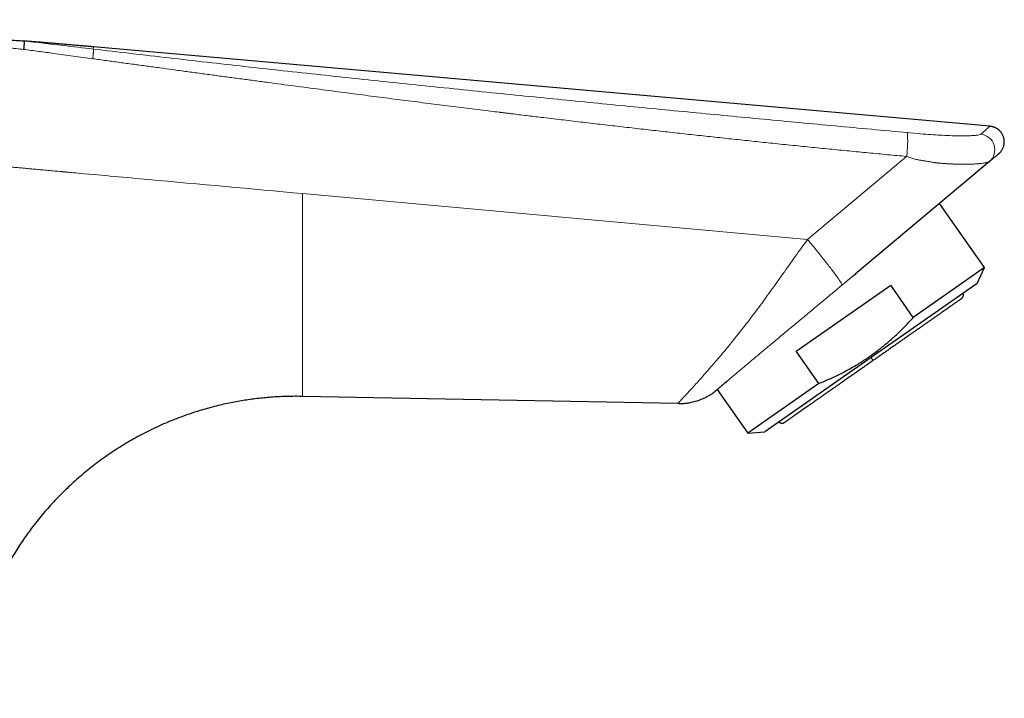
# Model space of a CAD drawing. Header units: millimetres. Extents: x 8 to 761, y 12 to 733.
# Tile 98 of 99: x 680 to 761, y 585 to 642. Entities that reach past the tile are written whole.
import ezdxf

# ---------------------------------------------------------------- set-up
doc = ezdxf.new("R2010")
doc.units = ezdxf.units.MM

msp = doc.modelspace()

# ---------------------------------------------------------------- linework, layer by layer
at = {"color": 7, "linetype": 'Continuous', "lineweight": 30}
for p, q in [((760.241, 632.646), (685.768, 639.24)), ((760.304, 629.799), (760.189, 629.703)), ((760.189, 629.703), (749.212, 620.492)), ((759.773, 620.889), (756.04, 626.221)), ((759.773, 620.889), (753.872, 616.757)), ((759.163, 619.581), (759.773, 620.889)), ((744.134, 613.941), (751.991, 619.443)), ((747.952, 619.441), (748.27, 619.706)), ((759.163, 619.581), (750.357, 613.415)), ((753.872, 616.757), (751.991, 619.443)), ((746.015, 611.256), (744.134, 613.941)), ((750.357, 613.415), (741.551, 607.249)), ((738.412, 611.466), (738.408, 611.463)), ((746.015, 611.256), (740.113, 607.123)), ((734.302, 609.59), (703.14, 610.193)), ((737.227, 610.466), (737.223, 610.463)), ((737.231, 610.47), (737.235, 610.473)), ((737.57, 610.755), (740.113, 607.123)), ((734.409, 609.592), (734.302, 609.59)), ((740.113, 607.123), (741.551, 607.249))]:
    msp.add_line(p, q, dxfattribs=at)
at = {"color": 252, "linetype": 'Continuous', "lineweight": 0}
for q in [(753.318, 630.134), (703.14, 627.048)]:
    msp.add_line((745.089, 623.229), q, dxfattribs=at)
for centre, radius, start, end in [((743.791, 631.414), 9.612, 352.34526, 4.16774), ((759.338, 630.688), 1.302, 310.82667, 83.82049)]:
    msp.add_arc(centre, radius, start, end, dxfattribs=at)
at = {"color": 7, "linetype": 'Continuous', "lineweight": 30}
for points, knots in [([(658.2, 641.5), (658.547, 641.472), (659.245, 641.415), (660.297, 641.33), (661.36, 641.244), (662.433, 641.156), (663.518, 641.068), (664.592, 640.981), (665.655, 640.895), (666.707, 640.809), (667.769, 640.723), (668.84, 640.636), (669.963, 640.545), (671.139, 640.449), (672.369, 640.349), (673.61, 640.248), (674.864, 640.147), (676.129, 640.044), (677.407, 639.94), (678.696, 639.835), (679.56, 639.765), (679.993, 639.73)], [0, 0, 0, 0, 0.047745, 0.095989, 0.144732, 0.193972, 0.243712, 0.29395, 0.341774, 0.390041, 0.438752, 0.487906, 0.537504, 0.593382, 0.649813, 0.706796, 0.764332, 0.82242, 0.881061, 0.940254, 1, 1, 1, 1]), ([(679.993, 639.73), (679.995, 639.729), (679.999, 639.726), (680.003, 639.709), (680.006, 639.683), (680.007, 639.651), (680.008, 639.615), (680.007, 639.572), (680.005, 639.524), (680.003, 639.47), (679.999, 639.413), (679.995, 639.351), (679.989, 639.281), (679.982, 639.203), (679.973, 639.117), (679.967, 639.06), (679.964, 639.032)], [0, 0, 0, 0, 0.076821, 0.156964, 0.239977, 0.303798, 0.368624, 0.434137, 0.5, 0.565863, 0.631376, 0.696202, 0.760023, 0.843036, 0.923179, 1, 1, 1, 1]), ([(685.768, 639.24), (685.672, 639.248), (685.474, 639.266), (685.175, 639.292), (684.876, 639.318), (684.589, 639.343), (684.314, 639.367), (684.054, 639.39), (683.81, 639.411), (683.582, 639.43), (683.364, 639.449), (683.156, 639.467), (682.958, 639.484), (682.77, 639.499), (682.593, 639.514), (682.425, 639.529), (682.268, 639.542), (682.122, 639.554), (681.987, 639.565), (681.863, 639.576), (681.748, 639.585), (681.628, 639.595), (681.498, 639.606), (681.356, 639.618), (681.211, 639.63), (681.063, 639.642), (680.912, 639.655), (680.727, 639.67), (680.506, 639.688), (680.251, 639.709), (680.08, 639.723), (679.993, 639.73)], [0, 0, 0, 0, 0.049662, 0.103378, 0.155107, 0.204847, 0.2526, 0.298365, 0.339695, 0.379257, 0.417052, 0.45308, 0.48734, 0.519834, 0.550561, 0.57952, 0.606712, 0.632137, 0.655388, 0.676935, 0.696777, 0.714914, 0.739524, 0.763942, 0.788956, 0.814565, 0.840769, 0.86757, 0.910884, 0.95515, 1, 1, 1, 1]), ([(760.96, 630.349), (760.971, 630.359), (760.996, 630.38), (761.031, 630.413), (761.062, 630.443), (761.087, 630.471), (761.119, 630.506), (761.157, 630.553), (761.21, 630.626), (761.267, 630.717), (761.321, 630.827), (761.365, 630.941), (761.398, 631.059), (761.42, 631.178), (761.43, 631.299), (761.43, 631.419), (761.418, 631.539), (761.395, 631.657), (761.361, 631.772), (761.317, 631.884), (761.263, 631.991), (761.199, 632.092), (761.126, 632.187), (761.058, 632.26), (761.001, 632.314), (760.957, 632.352), (760.911, 632.387), (760.865, 632.421), (760.816, 632.452), (760.762, 632.484), (760.7, 632.517), (760.626, 632.55), (760.542, 632.581), (760.449, 632.608), (760.348, 632.63), (760.277, 632.638), (760.241, 632.642)], [0, 0, 0, 0, 0.015148, 0.031969, 0.046088, 0.057592, 0.068874, 0.092156, 0.116982, 0.156747, 0.196767, 0.236646, 0.276264, 0.315873, 0.355307, 0.39437, 0.433399, 0.472564, 0.511699, 0.550695, 0.589789, 0.628896, 0.667846, 0.706468, 0.725606, 0.7446, 0.763433, 0.782089, 0.800551, 0.82013, 0.84319, 0.869516, 0.898771, 0.930568, 0.964468, 1, 1, 1, 1]), ([(760.96, 630.349), (760.96, 630.349), (760.96, 630.35), (760.951, 630.342), (760.931, 630.325), (760.9, 630.299), (760.859, 630.265), (760.807, 630.221), (760.745, 630.169), (760.674, 630.11), (760.595, 630.043), (760.508, 629.97), (760.416, 629.893), (760.349, 629.837), (760.318, 629.811)], [0, 0, 0, 0, 0.011061, 0.103555, 0.196078, 0.288649, 0.381288, 0.474015, 0.56685, 0.659811, 0.747594, 0.835524, 0.923615, 1, 1, 1, 1]), ([(748.278, 619.713), (748.339, 619.764), (748.476, 619.877), (748.611, 619.99), (748.686, 620.052)], [0, 0, 0, 0, 0.448712, 1, 1, 1, 1]), ([(748.687, 620.053), (748.758, 620.112), (748.934, 620.259), (749.108, 620.405), (749.212, 620.492)], [0, 0, 0, 0, 0.4044792, 1, 1, 1, 1]), ([(757.861, 618.303), (757.874, 618.313), (757.899, 618.332), (757.928, 618.362), (757.95, 618.388), (757.97, 618.417), (757.991, 618.453), (758.007, 618.492), (758.018, 618.526), (758.025, 618.558), (758.031, 618.596), (758.032, 618.641), (758.028, 618.691), (758.019, 618.735), (758.009, 618.761), (758.005, 618.77)], [0, 0, 0, 0, 0.09577, 0.175315, 0.238519, 0.286788, 0.379068, 0.473557, 0.52481, 0.586824, 0.659878, 0.744014, 0.839306, 0.945827, 1, 1, 1, 1]), ([(757.861, 618.303), (757.86, 618.303), (757.858, 618.301), (757.844, 618.291), (757.822, 618.276), (757.79, 618.253), (757.749, 618.225), (757.699, 618.19), (757.639, 618.148), (757.566, 618.097), (757.481, 618.037), (757.386, 617.97), (757.28, 617.896), (757.164, 617.815), (757.038, 617.727), (756.903, 617.632), (756.758, 617.531), (756.603, 617.423), (756.441, 617.309), (756.271, 617.19), (756.093, 617.065), (755.908, 616.935), (755.719, 616.804), (755.529, 616.67), (755.337, 616.536), (755.139, 616.397), (754.936, 616.255), (754.727, 616.109), (754.513, 615.959), (754.287, 615.8), (754.048, 615.633), (753.796, 615.457), (753.54, 615.277), (753.279, 615.095), (753.013, 614.909), (752.745, 614.721), (752.472, 614.53), (752.197, 614.337), (751.919, 614.143), (751.641, 613.948), (751.363, 613.754), (751.086, 613.559), (750.808, 613.364), (750.622, 613.234), (750.529, 613.169)], [0, 0, 0, 0, 0.022397, 0.044794, 0.06719, 0.089586, 0.111983, 0.134379, 0.156777, 0.181414, 0.206052, 0.23069, 0.255329, 0.279969, 0.30461, 0.329251, 0.353892, 0.378533, 0.403174, 0.427375, 0.451576, 0.475777, 0.499976, 0.522376, 0.544776, 0.567175, 0.589574, 0.611973, 0.634372, 0.656772, 0.681411, 0.706052, 0.730694, 0.755337, 0.779982, 0.804628, 0.829275, 0.853923, 0.878571, 0.903218, 0.927422, 0.951622, 0.975816, 1, 1, 1, 1]), ([(746.015, 611.256), (746.174, 611.321), (746.492, 611.451), (746.962, 611.659), (747.425, 611.874), (747.88, 612.099), (748.328, 612.333), (748.76, 612.573), (749.177, 612.817), (749.578, 613.066), (749.972, 613.323), (750.359, 613.591), (750.74, 613.867), (751.114, 614.154), (751.482, 614.45), (751.844, 614.756), (752.2, 615.071), (752.548, 615.393), (752.888, 615.723), (753.222, 616.059), (753.55, 616.404), (753.764, 616.639), (753.872, 616.757)], [0, 0, 0, 0, 0.05335, 0.106403, 0.159158, 0.211627, 0.263833, 0.315809, 0.364643, 0.413349, 0.461972, 0.510558, 0.559155, 0.607809, 0.656568, 0.705472, 0.754559, 0.803863, 0.85252, 0.901425, 0.950586, 1, 1, 1, 1]), ([(750.529, 613.169), (750.443, 613.109), (750.271, 612.989), (750.014, 612.809), (749.757, 612.629), (749.501, 612.449), (749.246, 612.271), (748.993, 612.094), (748.733, 611.912), (748.467, 611.726), (748.196, 611.536), (747.929, 611.349), (747.666, 611.164), (747.406, 610.983), (747.152, 610.805), (746.903, 610.63), (746.659, 610.459), (746.421, 610.293), (746.19, 610.131), (745.967, 609.975), (745.753, 609.825), (745.545, 609.679), (745.349, 609.542), (745.165, 609.413), (744.992, 609.293), (744.827, 609.177), (744.668, 609.066), (744.517, 608.96), (744.373, 608.859), (744.232, 608.76), (744.095, 608.664), (743.964, 608.573), (743.843, 608.487), (743.731, 608.409), (743.63, 608.338), (743.539, 608.275), (743.458, 608.218), (743.388, 608.169), (743.329, 608.128), (743.281, 608.094), (743.243, 608.068), (743.217, 608.049), (743.2, 608.038), (743.198, 608.036), (743.197, 608.036)], [0, 0, 0, 0, 0.022385, 0.044779, 0.067178, 0.089581, 0.111987, 0.134394, 0.156802, 0.181449, 0.206096, 0.230742, 0.255386, 0.280028, 0.30467, 0.32931, 0.35395, 0.378589, 0.403227, 0.427426, 0.451625, 0.475824, 0.500023, 0.522424, 0.544824, 0.567225, 0.589626, 0.612027, 0.634429, 0.65683, 0.681471, 0.706112, 0.730752, 0.755392, 0.780031, 0.804669, 0.829307, 0.853943, 0.87858, 0.903216, 0.927411, 0.951607, 0.975803, 1, 1, 1, 1]), ([(737.242, 610.478), (737.245, 610.48), (737.252, 610.486), (737.265, 610.497), (737.282, 610.511), (737.302, 610.528), (737.328, 610.551), (737.364, 610.581), (737.411, 610.621), (737.466, 610.667), (737.527, 610.719), (737.597, 610.778), (737.674, 610.843), (737.758, 610.914), (737.85, 610.992), (737.948, 611.075), (738.053, 611.163), (738.164, 611.257), (738.282, 611.356), (738.366, 611.427), (738.408, 611.463)], [0, 0, 0, 0, 0.029989, 0.071616, 0.114754, 0.159041, 0.203782, 0.264933, 0.325592, 0.386215, 0.446982, 0.508923, 0.570855, 0.632759, 0.694653, 0.756552, 0.817367, 0.878212, 0.939089, 1, 1, 1, 1]), ([(703.14, 610.193), (702.725, 610.195), (701.905, 610.2), (700.69, 610.14), (699.503, 610.032), (698.343, 609.875), (697.371, 609.701), (696.58, 609.533), (695.963, 609.387), (695.354, 609.228), (694.755, 609.056), (694.165, 608.873), (693.585, 608.679), (692.722, 608.368), (691.593, 607.912), (690.226, 607.269), (688.916, 606.562), (687.662, 605.796), (686.462, 604.974), (685.314, 604.096), (684.221, 603.164), (683.184, 602.183), (682.203, 601.154), (681.276, 600.075), (680.437, 598.987), (679.677, 597.895), (679.161, 597.075), (678.827, 596.507), (678.656, 596.209), (678.488, 595.907), (678.323, 595.602), (678.161, 595.293), (677.851, 594.681), (677.41, 593.743), (676.88, 592.448), (676.405, 591.089), (675.991, 589.669), (675.649, 588.191), (675.377, 586.662), (675.268, 585.621), (675.213, 585.095)], [0, 0, 0, 0, 0.030139, 0.059523, 0.088296, 0.116585, 0.144479, 0.15996, 0.175311, 0.190528, 0.205608, 0.220549, 0.23535, 0.250012, 0.28716, 0.323675, 0.359639, 0.395149, 0.430303, 0.465212, 0.500002, 0.534502, 0.56882, 0.603152, 0.63772, 0.6685, 0.699746, 0.70802, 0.716334, 0.724688, 0.733084, 0.741523, 0.750004, 0.78288, 0.816723, 0.851545, 0.887332, 0.924048, 0.961631, 1, 1, 1, 1]), ([(734.409, 609.589), (734.413, 609.589), (734.419, 609.589), (734.431, 609.59), (734.445, 609.591), (734.46, 609.591), (734.477, 609.592), (734.494, 609.593), (734.512, 609.594), (734.528, 609.594), (734.544, 609.595), (734.569, 609.595), (734.605, 609.597), (734.653, 609.599), (734.753, 609.604), (734.897, 609.616), (735.084, 609.638), (735.269, 609.667), (735.46, 609.704), (735.658, 609.751), (735.845, 609.804), (736.019, 609.86), (736.177, 609.917), (736.332, 609.978), (736.483, 610.045), (736.63, 610.115), (736.771, 610.188), (736.904, 610.262), (737.029, 610.337), (737.137, 610.405), (737.203, 610.45), (737.231, 610.469)], [0, 0, 0, 0, 0.028694, 0.053681, 0.074999, 0.092713, 0.106933, 0.11788, 0.126035, 0.129409, 0.13421, 0.140162, 0.152586, 0.166861, 0.183247, 0.24372, 0.297653, 0.35399, 0.412889, 0.474326, 0.538044, 0.589105, 0.639815, 0.690146, 0.74007, 0.789562, 0.837724, 0.883408, 0.927726, 0.969441, 1, 1, 1, 1]), ([(737.236, 610.473), (737.238, 610.474), (737.24, 610.476), (737.244, 610.48), (737.249, 610.483), (737.254, 610.488), (737.26, 610.493), (737.267, 610.499), (737.276, 610.506), (737.285, 610.514), (737.297, 610.524), (737.31, 610.535), (737.327, 610.55), (737.347, 610.567), (737.373, 610.588), (737.404, 610.614), (737.441, 610.646), (737.486, 610.684), (737.529, 610.72), (737.559, 610.745), (737.57, 610.755)], [0, 0, 0, 0, 0.0289599, 0.0581076, 0.0894939, 0.1234242, 0.1602042, 0.20014, 0.2434975, 0.2900706, 0.3393493, 0.3908181, 0.4439601, 0.5152171, 0.5872909, 0.6590145, 0.7546477, 0.8479818, 0.9397968, 1, 1, 1, 1]), ([(742.709, 608.06), (742.713, 608.056), (742.728, 608.041), (742.759, 608.022), (742.8, 607.999), (742.841, 607.983), (742.881, 607.972), (742.919, 607.966), (742.956, 607.963), (742.993, 607.964), (743.031, 607.968), (743.069, 607.976), (743.109, 607.988), (743.153, 608.007), (743.182, 608.026), (743.197, 608.036)], [0, 0, 0, 0, 0.029432, 0.12328, 0.205775, 0.298158, 0.37225, 0.442793, 0.513224, 0.583576, 0.657508, 0.725416, 0.80517, 0.896745, 1, 1, 1, 1])]:
    msp.add_open_spline(points, degree=3, knots=knots, dxfattribs=at)
at = {"color": 252, "linetype": 'Continuous', "lineweight": 0}
for points, knots in [([(679.964, 639.031), (679.552, 639.072), (678.733, 639.152), (677.509, 639.27), (676.296, 639.387), (675.094, 639.502), (673.902, 639.614), (672.743, 639.723), (671.617, 639.828), (670.522, 639.929), (669.437, 640.028), (668.362, 640.125), (667.255, 640.225), (666.118, 640.326), (664.951, 640.428), (663.797, 640.529), (662.653, 640.627), (661.522, 640.723), (660.403, 640.817), (659.295, 640.909), (658.56, 640.969), (658.195, 640.999)], [0, 0, 0, 0, 0.0567427, 0.1129914, 0.1687463, 0.2240074, 0.2787747, 0.3330482, 0.3837681, 0.4340492, 0.4838914, 0.5332948, 0.5822594, 0.6363893, 0.6899727, 0.7430097, 0.7955003, 0.8474446, 0.8988426, 0.9496944, 1, 1, 1, 1]), ([(679.993, 639.73), (681.069, 639.606), (682.989, 639.385), (684.908, 639.158), (685.752, 639.058)], [0, 0, 0, 0, 0.560011, 1, 1, 1, 1]), ([(685.713, 638.257), (685.173, 638.331), (684.095, 638.479), (682.597, 638.682), (681.221, 638.866), (680.382, 638.977), (679.964, 639.032)], [0, 0, 0, 0, 0.282054, 0.56251, 0.781748, 1, 1, 1, 1]), ([(685.713, 638.257), (685.717, 638.287), (685.724, 638.349), (685.734, 638.443), (685.743, 638.537), (685.751, 638.629), (685.758, 638.717), (685.763, 638.799), (685.766, 638.869), (685.767, 638.928), (685.767, 638.975), (685.765, 639.011), (685.762, 639.037), (685.758, 639.054), (685.754, 639.057), (685.752, 639.058)], [0, 0, 0, 0, 0.073833, 0.150677, 0.230147, 0.311746, 0.39489, 0.478915, 0.56312, 0.639864, 0.715628, 0.789922, 0.862312, 0.932434, 1, 1, 1, 1]), ([(685.752, 639.058), (685.754, 639.08), (685.758, 639.122), (685.762, 639.17), (685.765, 639.207), (685.767, 639.23), (685.768, 639.24), (685.768, 639.239), (685.768, 639.238)], [0, 0, 0, 0, 0.186479, 0.373082, 0.55978, 0.746545, 0.933349, 1, 1, 1, 1]), ([(685.752, 639.058), (687.852, 638.812), (692.052, 638.318), (698.354, 637.607), (704.658, 636.915), (710.965, 636.244), (717.274, 635.59), (723.465, 634.966), (729.537, 634.367), (735.492, 633.791), (741.45, 633.224), (747.412, 632.665), (751.389, 632.297), (753.378, 632.113)], [0, 0, 0, 0, 0.09333, 0.186662, 0.279995, 0.37333, 0.466664, 0.559992, 0.647972, 0.735949, 0.823937, 0.911949, 1, 1, 1, 1]), ([(753.318, 630.134), (752.791, 630.182), (751.734, 630.28), (750.142, 630.432), (748.537, 630.587), (746.92, 630.745), (745.29, 630.908), (743.648, 631.075), (742.04, 631.241), (740.466, 631.406), (738.927, 631.569), (737.378, 631.736), (735.819, 631.905), (734.248, 632.079), (732.668, 632.255), (731.076, 632.435), (729.474, 632.618), (727.862, 632.805), (726.239, 632.994), (724.605, 633.187), (723.106, 633.367), (721.741, 633.531), (720.884, 633.635), (720.394, 633.695), (720.272, 633.71), (720.151, 633.725), (720.027, 633.74), (719.91, 633.754), (719.8, 633.768), (719.699, 633.78), (719.604, 633.792), (719.518, 633.802), (719.248, 633.835), (718.711, 633.901), (717.898, 634.002), (716.996, 634.114), (716.09, 634.227), (715.181, 634.341), (714.268, 634.456), (713.343, 634.573), (712.406, 634.693), (711.462, 634.813), (710.513, 634.935), (709.557, 635.058), (708.59, 635.184), (707.604, 635.312), (706.6, 635.443), (705.577, 635.577), (704.542, 635.713), (703.494, 635.851), (702.435, 635.991), (701.363, 636.133), (700.279, 636.277), (699.184, 636.424), (698.076, 636.572), (696.955, 636.723), (695.823, 636.876), (694.679, 637.03), (693.522, 637.187), (692.387, 637.342), (691.272, 637.494), (690.18, 637.643), (689.078, 637.794), (687.966, 637.946), (686.843, 638.101), (686.091, 638.205), (685.713, 638.257)], [0, 0, 0, 0, 0.023295, 0.046779, 0.070452, 0.094314, 0.118366, 0.142607, 0.167037, 0.189598, 0.212319, 0.235198, 0.258238, 0.281436, 0.304794, 0.328312, 0.351989, 0.375825, 0.399822, 0.423978, 0.448293, 0.46637, 0.484534, 0.486329, 0.488125, 0.489922, 0.49172, 0.4936, 0.495126, 0.496631, 0.498056, 0.499341, 0.500448, 0.510047, 0.523197, 0.536538, 0.550069, 0.563403, 0.576916, 0.590609, 0.604481, 0.618534, 0.63251, 0.64666, 0.660984, 0.67548, 0.690452, 0.705604, 0.720937, 0.73645, 0.752144, 0.768018, 0.784073, 0.800309, 0.816725, 0.833322, 0.850099, 0.867057, 0.884196, 0.901515, 0.91755, 0.933736, 0.950075, 0.966565, 0.983206, 1, 1, 1, 1]), ([(759.478, 631.982), (759.631, 632.114), (759.934, 632.376), (760.19, 632.598), (760.224, 632.627), (760.241, 632.642)], [0, 0, 0, 0, 0.3353448, 0.6682784, 1, 1, 1, 1]), ([(753.378, 632.113), (753.738, 632.079), (754.4, 632.016), (755.308, 631.948), (756.12, 631.896), (756.904, 631.86), (757.701, 631.841), (758.335, 631.847), (758.799, 631.866), (759.108, 631.89), (759.368, 631.926), (759.441, 631.963), (759.478, 631.982)], [0, 0, 0, 0, 0.1449929, 0.2664553, 0.3700624, 0.4800089, 0.6003129, 0.7278219, 0.793582, 0.860361, 0.9285635, 1, 1, 1, 1]), ([(703.14, 627.048), (698.868, 627.438), (692.715, 627.998), (686.303, 628.582), (684.05, 628.787), (683.661, 628.822), (683.505, 628.836), (683.44, 628.842), (683.365, 628.849), (683.29, 628.856), (683.216, 628.863), (682.971, 628.885), (682.562, 628.922), (681.998, 628.974), (681.474, 629.021), (680.989, 629.065), (680.542, 629.106), (680.113, 629.145), (679.702, 629.182), (679.309, 629.218), (678.935, 629.251), (678.58, 629.283), (678.244, 629.314), (677.926, 629.343), (677.625, 629.37), (677.342, 629.395), (677.076, 629.419), (676.826, 629.442), (676.592, 629.462), (676.374, 629.482), (676.225, 629.495), (676.133, 629.503), (676.093, 629.507), (676.048, 629.511), (676.005, 629.515), (675.962, 629.519), (675.903, 629.524), (675.829, 629.531), (675.722, 629.54), (675.606, 629.551), (675.483, 629.562), (675.378, 629.572), (675.292, 629.58), (675.235, 629.586), (675.201, 629.59), (675.184, 629.592), (675.169, 629.593), (675.145, 629.598), (675.108, 629.604), (675.06, 629.611), (675.003, 629.617), (674.93, 629.623), (674.839, 629.62), (674.728, 629.633), (674.624, 629.646), (674.531, 629.657), (674.414, 629.652), (674.252, 629.655), (674.045, 629.666), (673.894, 629.679), (673.804, 629.689), (673.771, 629.692), (673.737, 629.696), (673.71, 629.699), (673.679, 629.703), (673.637, 629.708), (673.574, 629.717), (673.493, 629.728), (673.395, 629.742), (673.279, 629.758), (673.135, 629.779), (672.972, 629.802), (672.805, 629.827), (672.655, 629.847), (672.52, 629.864), (672.394, 629.879), (672.276, 629.891), (672.167, 629.901), (672.072, 629.907), (671.989, 629.912), (671.915, 629.915), (671.843, 629.916), (671.771, 629.917), (671.701, 629.917), (671.6, 629.914), (671.464, 629.914), (671.318, 629.919), (671.196, 629.926), (671.098, 629.934), (670.997, 629.944), (670.89, 629.955), (670.775, 629.968), (670.654, 629.984), (670.54, 629.999), (670.427, 630.016), (670.318, 630.032), (670.205, 630.048), (670.1, 630.063), (670.005, 630.077), (669.919, 630.089), (669.842, 630.1), (669.756, 630.112), (669.656, 630.126), (669.516, 630.142), (669.355, 630.158), (669.177, 630.17), (669.008, 630.177), (668.849, 630.178), (668.692, 630.173), (668.532, 630.176), (668.363, 630.184), (668.234, 630.194), (668.147, 630.203), (668.105, 630.207), (668.062, 630.211), (668.02, 630.216), (667.986, 630.22), (667.961, 630.223), (667.934, 630.226), (667.889, 630.232), (667.823, 630.241), (667.741, 630.253), (667.644, 630.266), (667.544, 630.281), (667.443, 630.295), (667.345, 630.309), (667.24, 630.325), (667.141, 630.339), (667.051, 630.352), (666.97, 630.363), (666.892, 630.374), (666.792, 630.386), (666.671, 630.4), (666.534, 630.415), (666.408, 630.425), (666.284, 630.433), (666.159, 630.438), (666.031, 630.439), (665.906, 630.436), (665.781, 630.434), (665.652, 630.437), (665.529, 630.443), (665.411, 630.451), (665.296, 630.462), (665.172, 630.475), (665.039, 630.491), (664.913, 630.507), (664.795, 630.523), (664.679, 630.54), (664.555, 630.558), (664.429, 630.577), (664.315, 630.593), (664.214, 630.608), (664.126, 630.62), (664.052, 630.631), (663.991, 630.639), (663.949, 630.645), (663.921, 630.648), (663.906, 630.65), (663.892, 630.652), (663.872, 630.654), (663.845, 630.658), (663.759, 630.667), (663.627, 630.68), (663.456, 630.692), (663.301, 630.698), (663.16, 630.7), (663.023, 630.696), (662.868, 630.695), (662.687, 630.702), (662.477, 630.717), (662.328, 630.733), (662.245, 630.742), (662.234, 630.744), (662.224, 630.745), (662.212, 630.747), (662.2, 630.748), (662.179, 630.751), (662.148, 630.755), (662.092, 630.763), (662.012, 630.774), (661.918, 630.788), (661.822, 630.802), (661.728, 630.815), (661.625, 630.83), (661.516, 630.846), (661.413, 630.862), (661.282, 630.88), (661.129, 630.901), (660.978, 630.919), (660.864, 630.931), (660.784, 630.939), (660.708, 630.945), (660.631, 630.951), (660.55, 630.955), (660.464, 630.958), (660.368, 630.96), (660.267, 630.96), (660.16, 630.956), (660.078, 630.958), (660.021, 630.96), (659.987, 630.962), (659.953, 630.964), (659.917, 630.967), (659.881, 630.971), (659.845, 630.974), (659.813, 630.978), (659.783, 630.981), (659.753, 630.985), (659.711, 630.991), (659.657, 630.999), (659.591, 631.009), (659.513, 631.02), (659.429, 631.032), (659.348, 631.044), (659.265, 631.056), (659.182, 631.066), (659.096, 631.076), (659.016, 631.083), (658.935, 631.088), (658.851, 631.09), (658.766, 631.088), (658.67, 631.087), (658.567, 631.091), (658.454, 631.1), (658.335, 631.114), (658.201, 631.132), (658.06, 631.154), (657.931, 631.173), (657.831, 631.187), (657.742, 631.199), (657.648, 631.209), (657.542, 631.217), (657.438, 631.221), (657.372, 631.219), (657.34, 631.219)], [0, 0, 0, 0, 0.279711, 0.402783, 0.419765, 0.427237, 0.428276, 0.429918, 0.431553, 0.43318, 0.4348, 0.436413, 0.449225, 0.461545, 0.473374, 0.48352, 0.493274, 0.502637, 0.511607, 0.520186, 0.528372, 0.536088, 0.543419, 0.550367, 0.556932, 0.563112, 0.568909, 0.574321, 0.579479, 0.584233, 0.588582, 0.589243, 0.590241, 0.591214, 0.592164, 0.59309, 0.593992, 0.596024, 0.597923, 0.600984, 0.603622, 0.605994, 0.607873, 0.609258, 0.609739, 0.610111, 0.610373, 0.610708, 0.611691, 0.612787, 0.613883, 0.615436, 0.617549, 0.619852, 0.622676, 0.624379, 0.62594, 0.630291, 0.634997, 0.639438, 0.640161, 0.640892, 0.641629, 0.642374, 0.642662, 0.643681, 0.645078, 0.646854, 0.649008, 0.65154, 0.654451, 0.658496, 0.662304, 0.665445, 0.668395, 0.671156, 0.673726, 0.676108, 0.678301, 0.679914, 0.68153, 0.683112, 0.68466, 0.686176, 0.687663, 0.69126, 0.695036, 0.697207, 0.699251, 0.701447, 0.703796, 0.706297, 0.708952, 0.711759, 0.713778, 0.716417, 0.718929, 0.721232, 0.723326, 0.725212, 0.726889, 0.728358, 0.730919, 0.733434, 0.737557, 0.741447, 0.745107, 0.748541, 0.751838, 0.755327, 0.758988, 0.762873, 0.763776, 0.764691, 0.765617, 0.766555, 0.767504, 0.767829, 0.768182, 0.769302, 0.770759, 0.772553, 0.774685, 0.777153, 0.779144, 0.78131, 0.783652, 0.786006, 0.787835, 0.789604, 0.791314, 0.792963, 0.796226, 0.799227, 0.801967, 0.804447, 0.807329, 0.810103, 0.812775, 0.815482, 0.818291, 0.821194, 0.823491, 0.825995, 0.828706, 0.831626, 0.834755, 0.836979, 0.839371, 0.84241, 0.845179, 0.847675, 0.8499, 0.851853, 0.853428, 0.854767, 0.85587, 0.856239, 0.856572, 0.856868, 0.857128, 0.857898, 0.85868, 0.862739, 0.866571, 0.869803, 0.87286, 0.875759, 0.878747, 0.883002, 0.887574, 0.892467, 0.892773, 0.892978, 0.893205, 0.893456, 0.89373, 0.894028, 0.89482, 0.895742, 0.89771, 0.900089, 0.901962, 0.90403, 0.906292, 0.908749, 0.911197, 0.913108, 0.917353, 0.921235, 0.923076, 0.924823, 0.926476, 0.928035, 0.929829, 0.931774, 0.933672, 0.93608, 0.938354, 0.940661, 0.941378, 0.942112, 0.942863, 0.943631, 0.944416, 0.945219, 0.946039, 0.946498, 0.947154, 0.948074, 0.949258, 0.950707, 0.952419, 0.954396, 0.956242, 0.95777, 0.95983, 0.961701, 0.963383, 0.965091, 0.967005, 0.968824, 0.970657, 0.973276, 0.975504, 0.978091, 0.981038, 0.984373, 0.98736, 0.989555, 0.990957, 0.993235, 0.995665, 0.997918, 1, 1, 1, 1]), ([(760.189, 629.703), (760.184, 629.699), (760.173, 629.691), (760.146, 629.678), (760.111, 629.665), (760.068, 629.651), (760.016, 629.638), (759.956, 629.624), (759.888, 629.61), (759.793, 629.592), (759.661, 629.571), (759.53, 629.554), (759.431, 629.543), (759.377, 629.537), (759.32, 629.531), (759.261, 629.526), (759.2, 629.521), (759.081, 629.512), (758.893, 629.501), (758.619, 629.49), (758.35, 629.485), (758.094, 629.484), (757.919, 629.485), (757.796, 629.487), (757.731, 629.488), (757.664, 629.489), (757.597, 629.491), (757.529, 629.492), (757.455, 629.494), (757.373, 629.497), (757.283, 629.5), (757.186, 629.504), (757.082, 629.508), (756.972, 629.513), (756.855, 629.519), (756.731, 629.526), (756.576, 629.535), (756.401, 629.548), (756.216, 629.563), (756.075, 629.575), (755.971, 629.586), (755.9, 629.593), (755.839, 629.599), (755.789, 629.605), (755.728, 629.612), (755.647, 629.623), (755.534, 629.64), (755.397, 629.661), (755.24, 629.688), (755.087, 629.714), (754.951, 629.738), (754.842, 629.757), (754.74, 629.774), (754.622, 629.793), (754.478, 629.818), (754.318, 629.847), (754.169, 629.877), (754.034, 629.907), (753.893, 629.945), (753.729, 629.995), (753.533, 630.059), (753.393, 630.107), (753.318, 630.134)], [0, 0, 0, 0, 0.017035, 0.034315, 0.051867, 0.069713, 0.087879, 0.106386, 0.125254, 0.144504, 0.177825, 0.213852, 0.223743, 0.233825, 0.244097, 0.254562, 0.265218, 0.276068, 0.31535, 0.35721, 0.401677, 0.432467, 0.464408, 0.472966, 0.481602, 0.490318, 0.499114, 0.507989, 0.516944, 0.527691, 0.539167, 0.551374, 0.564311, 0.577978, 0.592376, 0.607504, 0.623362, 0.648664, 0.670598, 0.689167, 0.698692, 0.707005, 0.714106, 0.719995, 0.724673, 0.735148, 0.748282, 0.764075, 0.782552, 0.802636, 0.816589, 0.828936, 0.839675, 0.851002, 0.868467, 0.888058, 0.90464, 0.91822, 0.933391, 0.952087, 0.974288, 1, 1, 1, 1]), ([(703.14, 610.193), (703.14, 610.198), (703.139, 610.207), (703.136, 610.289), (703.134, 610.414), (703.134, 610.581), (703.137, 610.784), (703.139, 611.017), (703.14, 611.305), (703.141, 611.665), (703.143, 612.117), (703.144, 612.632), (703.143, 613.211), (703.141, 613.858), (703.14, 614.589), (703.14, 615.401), (703.138, 616.287), (703.136, 617.222), (703.134, 618.2), (703.133, 619.217), (703.133, 620.269), (703.134, 621.351), (703.136, 622.458), (703.138, 623.586), (703.139, 624.73), (703.14, 625.886), (703.14, 626.661), (703.14, 627.048)], [0, 0, 0, 0, 0.040034, 0.078502, 0.115543, 0.151245, 0.185605, 0.21856, 0.250033, 0.291078, 0.332348, 0.373826, 0.415515, 0.457526, 0.500046, 0.545156, 0.589471, 0.632964, 0.675658, 0.717622, 0.758963, 0.79979, 0.840211, 0.88034, 0.920287, 0.960149, 1, 1, 1, 1]), ([(734.302, 609.59), (734.322, 609.611), (734.361, 609.652), (734.664, 609.976), (735.136, 610.485), (735.788, 611.196), (736.591, 612.093), (737.455, 613.086), (738.33, 614.125), (739.179, 615.17), (740.085, 616.321), (741.031, 617.582), (742.018, 618.936), (743.033, 620.356), (744.046, 621.807), (744.744, 622.759), (745.089, 623.229)], [0, 0, 0, 0, 0.080099, 0.160493, 0.240832, 0.321309, 0.402357, 0.48399, 0.546107, 0.609244, 0.672911, 0.73767, 0.803583, 0.86979, 0.935694, 1, 1, 1, 1]), ([(748.27, 619.706), (748.376, 619.794), (748.515, 619.91), (748.653, 620.025), (748.687, 620.053)], [0, 0, 0, 0, 0.757723, 1, 1, 1, 1]), ([(738.392, 611.451), (738.471, 611.517), (738.627, 611.649), (738.888, 611.869), (739.166, 612.103), (739.463, 612.352), (739.778, 612.616), (740.11, 612.895), (740.458, 613.186), (740.821, 613.491), (741.2, 613.807), (741.592, 614.136), (741.998, 614.475), (742.417, 614.825), (742.846, 615.183), (743.285, 615.55), (743.733, 615.923), (744.188, 616.303), (744.648, 616.687), (745.114, 617.075), (745.584, 617.467), (746.056, 617.861), (746.53, 618.256), (747.005, 618.652), (747.48, 619.048), (747.795, 619.31), (747.952, 619.441)], [0, 0, 0, 0, 0.041939, 0.083768, 0.125508, 0.167182, 0.208808, 0.250403, 0.291984, 0.333568, 0.375171, 0.41681, 0.458504, 0.500272, 0.542056, 0.583792, 0.625492, 0.667162, 0.708809, 0.750436, 0.792047, 0.833644, 0.875232, 0.916816, 0.958402, 1, 1, 1, 1]), ([(750.529, 613.169), (750.528, 613.17), (750.527, 613.172), (750.516, 613.188), (750.499, 613.213), (750.476, 613.246), (750.447, 613.287), (750.414, 613.334), (750.384, 613.377), (750.364, 613.405), (750.357, 613.415)], [0, 0, 0, 0, 0.133775, 0.267598, 0.401173, 0.534472, 0.667662, 0.7986, 0.929809, 1, 1, 1, 1]), ([(737.235, 610.473), (737.237, 610.475), (737.243, 610.48), (737.294, 610.523), (737.385, 610.6), (737.517, 610.711), (737.682, 610.851), (737.884, 611.021), (738.117, 611.219), (738.301, 611.374), (738.392, 611.451)], [0, 0, 0, 0, 0.046577, 0.182661, 0.318922, 0.455274, 0.591621, 0.727858, 0.863896, 1, 1, 1, 1])]:
    msp.add_open_spline(points, degree=3, knots=knots, dxfattribs=at)
msp.add_open_spline([(747.952, 619.441), (747.949, 619.461), (747.944, 619.5), (747.874, 619.63), (747.76, 619.811), (747.6, 620.046), (747.396, 620.328), (747.153, 620.654), (746.873, 621.02), (746.561, 621.419), (746.221, 621.847), (745.859, 622.295), (745.48, 622.758), (745.219, 623.072), (745.089, 623.229)], degree=3, dxfattribs=at)

doc.saveas('drawing.dxf')
